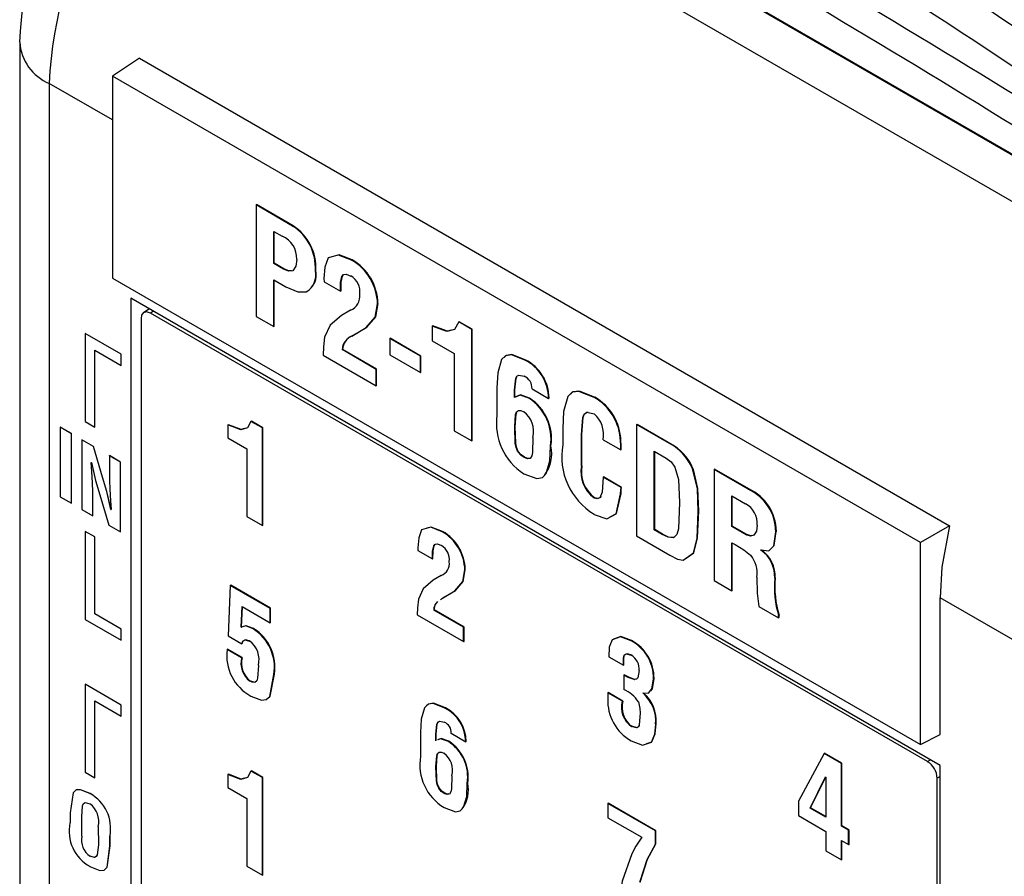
# Model space of a CAD drawing. Header units: millimetres. Extents: x 0 to 559, y 0 to 432.
# Tile 19 of 26: x 351 to 366, y 338 to 350. Entities that reach past the tile are written whole.
import ezdxf

# ---------------------------------------------------------------- set-up
doc = ezdxf.new("R2010")
doc.units = ezdxf.units.MM
doc.header["$LTSCALE"] = 2

msp = doc.modelspace()

# ---------------------------------------------------------------- linework, layer by layer
for p, q in [((354.911, 354.849), (368.558, 346.971)), ((354.98, 354.794), (368.628, 346.915)), ((354.395, 354.441), (368.869, 346.085)), ((351.167, 350.16), (351.167, 326.243)), ((352.947, 349.922), (352.545, 349.656)), ((352.947, 349.922), (364.977, 342.977)), ((351.606, 349.548), (351.606, 325.63)), ((352.545, 349.006), (351.606, 349.548)), ((364.546, 342.728), (352.545, 349.656)), ((352.545, 349.656), (352.545, 346.657)), ((354.677, 347.744), (354.684, 347.748)), ((354.677, 347.744), (354.677, 346.089)), ((355.221, 347.429), (354.677, 347.744)), ((355.228, 347.433), (354.684, 347.748)), ((354.94, 347.349), (355.064, 347.278)), ((354.94, 346.876), (354.94, 347.349)), ((354.948, 346.88), (354.948, 347.345)), ((355.221, 347.429), (355.228, 347.433)), ((356.096, 346.924), (356.103, 346.928)), ((354.94, 346.876), (354.948, 346.88)), ((355.085, 346.792), (354.94, 346.876)), ((355.092, 346.796), (354.948, 346.88)), ((355.085, 346.792), (355.092, 346.796)), ((355.559, 346.766), (355.566, 346.77)), ((352.545, 346.657), (364.546, 339.729)), ((354.94, 346.633), (355.121, 346.528)), ((354.94, 345.937), (354.94, 346.633)), ((354.948, 345.941), (354.948, 346.629)), ((355.686, 346.651), (355.687, 346.604)), ((355.954, 346.682), (355.962, 346.686)), ((355.962, 346.686), (355.978, 346.707)), ((355.687, 346.604), (355.933, 346.462)), ((355.933, 346.462), (355.94, 346.467)), ((364.838, 339.418), (352.818, 346.358)), ((352.818, 346.358), (352.818, 332.477)), ((353.093, 346.199), (353.009, 346.147)), ((356.08, 346.18), (355.945, 346.1)), ((356.08, 346.18), (356.087, 346.184)), ((356.482, 346.275), (356.489, 346.279)), ((352.969, 346.056), (352.969, 332.727)), ((353.153, 346.164), (353.111, 346.138)), ((364.653, 339.475), (353.111, 346.138)), ((354.677, 346.089), (354.94, 345.937)), ((354.94, 345.937), (354.948, 345.941)), ((356.1, 345.795), (356.314, 345.922)), ((356.107, 345.799), (356.321, 345.926)), ((356.314, 345.922), (356.321, 345.926)), ((357.294, 345.945), (357.301, 345.95)), ((357.294, 345.945), (357.295, 345.725)), ((357.688, 346.006), (357.695, 346.01)), ((357.881, 345.894), (357.688, 346.006)), ((357.889, 345.898), (357.695, 346.01)), ((357.881, 345.894), (357.889, 345.898)), ((357.881, 344.239), (357.881, 345.894)), ((357.889, 344.243), (357.889, 345.898)), ((352.14, 345.833), (352.141, 345.834)), ((352.675, 345.525), (352.14, 345.833)), ((352.14, 345.833), (352.14, 344.527)), ((352.676, 345.525), (352.141, 345.834)), ((356.1, 345.795), (356.107, 345.799)), ((356.663, 345.759), (356.67, 345.763)), ((356.663, 345.759), (356.663, 345.516)), ((357.118, 345.496), (356.663, 345.759)), ((357.125, 345.5), (356.67, 345.763)), ((352.282, 345.588), (352.675, 345.361)), ((352.282, 344.445), (352.282, 345.588)), ((352.283, 344.446), (352.283, 345.588)), ((355.955, 345.595), (355.962, 345.599)), ((356.461, 345.302), (355.955, 345.595)), ((356.468, 345.306), (355.962, 345.599)), ((357.295, 345.725), (357.618, 345.538)), ((352.675, 345.525), (352.676, 345.525)), ((352.675, 345.361), (352.675, 345.525)), ((352.676, 345.362), (352.676, 345.525)), ((355.673, 345.514), (356.461, 345.059)), ((356.663, 345.516), (357.118, 345.253)), ((357.118, 345.496), (357.125, 345.5)), ((357.118, 345.253), (357.118, 345.496)), ((357.125, 345.257), (357.125, 345.5)), ((357.618, 345.538), (357.618, 344.391)), ((358.67, 345.438), (358.677, 345.443)), ((352.675, 345.361), (352.676, 345.362)), ((356.461, 345.302), (356.468, 345.306)), ((356.461, 345.059), (356.461, 345.302)), ((356.468, 345.063), (356.468, 345.306)), ((357.118, 345.253), (357.125, 345.257)), ((356.461, 345.059), (356.468, 345.063)), ((358.255, 345.025), (358.256, 344.621)), ((358.777, 345.011), (359.023, 344.869)), ((358.515, 344.992), (358.523, 344.996)), ((358.515, 344.885), (358.515, 344.992)), ((358.522, 344.89), (358.523, 344.996)), ((358.73, 344.872), (358.738, 344.876)), ((359.023, 344.869), (359.03, 344.874)), ((359.7, 344.885), (359.707, 344.889)), ((351.769, 344.441), (351.77, 344.442)), ((351.934, 344.346), (351.769, 344.441)), ((351.769, 344.441), (351.769, 343.407)), ((351.934, 344.347), (351.77, 344.442)), ((352.14, 344.527), (352.282, 344.445)), ((352.282, 344.445), (352.283, 344.446)), ((354.259, 344.476), (354.266, 344.48)), ((354.259, 344.476), (354.259, 344.283)), ((354.602, 344.529), (354.61, 344.533)), ((354.772, 344.431), (354.602, 344.529)), ((354.779, 344.435), (354.61, 344.533)), ((354.772, 344.431), (354.779, 344.435)), ((354.772, 342.983), (354.772, 344.431)), ((354.779, 342.987), (354.779, 344.435)), ((358.519, 344.446), (358.526, 344.45)), ((358.519, 344.446), (358.526, 344.45)), ((358.519, 344.446), (358.519, 344.446)), ((358.526, 344.45), (358.526, 344.45)), ((359.232, 344.421), (359.232, 344.182)), ((360.329, 344.481), (360.336, 344.485)), ((360.329, 344.481), (360.329, 342.827)), ((360.887, 344.159), (360.329, 344.481)), ((360.894, 344.163), (360.336, 344.485)), ((351.934, 343.312), (351.934, 344.347)), ((351.934, 344.346), (351.934, 344.347)), ((351.934, 343.312), (351.934, 344.346)), ((354.259, 344.283), (354.541, 344.12)), ((357.618, 344.391), (357.881, 344.239)), ((359.51, 344.33), (359.517, 344.334)), ((359.51, 343.865), (359.51, 344.33)), ((359.517, 343.869), (359.517, 344.334)), ((352.09, 344.256), (352.09, 343.222)), ((352.261, 344.157), (352.09, 344.256)), ((352.09, 344.256), (352.091, 344.256)), ((352.262, 344.158), (352.091, 344.256)), ((352.261, 344.157), (352.262, 344.158)), ((352.398, 343.701), (352.261, 344.157)), ((352.399, 343.702), (352.262, 344.158)), ((357.881, 344.239), (357.889, 344.243)), ((359.05, 344.162), (359.058, 344.166)), ((359.832, 344.257), (360.096, 344.105)), ((360.09, 344.236), (360.097, 344.24)), ((360.887, 344.159), (360.894, 344.163)), ((352.665, 343.925), (352.5, 344.02)), ((352.5, 344.019), (352.5, 344.02)), ((352.664, 343.924), (352.5, 344.019)), ((352.5, 344.019), (352.5, 343.816)), ((354.541, 344.12), (354.541, 343.116)), ((358.66, 343.992), (358.667, 343.996)), ((360.096, 344.105), (360.103, 344.109)), ((360.592, 344.086), (360.77, 343.983)), ((360.592, 342.917), (360.592, 344.086)), ((360.599, 342.922), (360.599, 344.082)), ((352.229, 343.92), (352.231, 343.919)), ((352.664, 343.924), (352.665, 343.925)), ((352.664, 342.89), (352.664, 343.924)), ((352.665, 342.891), (352.665, 343.925)), ((359.51, 343.865), (359.517, 343.869)), ((352.398, 343.701), (352.399, 343.702)), ((359.833, 343.699), (359.84, 343.703)), ((360.099, 343.545), (359.833, 343.699)), ((360.106, 343.549), (359.84, 343.703)), ((361.167, 343.809), (361.174, 343.813)), ((361.48, 343.816), (361.487, 343.82)), ((361.48, 343.816), (361.48, 342.164)), ((361.988, 343.523), (361.48, 343.816)), ((361.995, 343.527), (361.487, 343.82)), ((352.246, 343.615), (352.247, 343.615)), ((360.099, 343.545), (360.106, 343.549)), ((351.769, 343.407), (351.934, 343.312)), ((352.355, 343.437), (352.492, 342.99)), ((359.699, 343.392), (359.706, 343.396)), ((360.093, 343.453), (360.1, 343.457)), ((361.744, 343.421), (361.947, 343.304)), ((361.744, 342.969), (361.744, 343.421)), ((361.751, 342.973), (361.751, 343.417)), ((361.988, 343.523), (361.995, 343.527)), ((351.934, 343.312), (351.934, 343.312)), ((352.255, 343.127), (352.255, 343.321)), ((352.255, 343.127), (352.255, 343.321)), ((352.255, 343.321), (352.255, 343.321)), ((352.09, 343.222), (352.255, 343.127)), ((352.255, 343.127), (352.255, 343.127)), ((352.524, 343.218), (352.522, 343.219)), ((352.522, 343.219), (352.523, 343.219)), ((352.525, 343.218), (352.523, 343.219)), ((354.541, 343.116), (354.772, 342.983)), ((361.246, 343.193), (361.253, 343.197)), ((352.492, 342.99), (352.664, 342.89)), ((354.772, 342.983), (354.779, 342.987)), ((361.744, 342.969), (361.751, 342.973)), ((361.959, 342.844), (361.744, 342.969)), ((361.966, 342.848), (361.751, 342.973)), ((364.977, 342.977), (364.546, 342.728)), ((352.14, 342.894), (352.14, 341.587)), ((352.282, 342.812), (352.14, 342.894)), ((352.14, 342.894), (352.141, 342.894)), ((352.283, 342.813), (352.141, 342.894)), ((352.282, 342.812), (352.283, 342.813)), ((352.282, 341.669), (352.282, 342.812)), ((352.283, 341.669), (352.283, 342.813)), ((352.664, 342.89), (352.665, 342.891)), ((357.441, 342.89), (357.448, 342.894)), ((360.329, 342.827), (360.823, 342.541)), ((360.592, 342.917), (360.599, 342.922)), ((360.71, 342.849), (360.592, 342.917)), ((360.717, 342.853), (360.599, 342.922)), ((360.71, 342.849), (360.717, 342.853)), ((361.959, 342.844), (361.966, 342.848)), ((362.398, 342.89), (362.405, 342.894)), ((357.317, 342.679), (357.324, 342.683)), ((357.324, 342.683), (357.339, 342.7)), ((361.744, 342.012), (361.744, 342.726)), ((361.744, 342.726), (361.792, 342.698)), ((361.751, 342.016), (361.751, 342.722)), ((364.546, 339.729), (364.546, 342.728)), ((357.082, 342.651), (357.082, 342.61)), ((357.082, 342.61), (357.298, 342.486)), ((362.177, 342.617), (362.177, 342.622)), ((362.177, 342.617), (362.183, 342.621)), ((357.298, 342.486), (357.305, 342.49)), ((357.427, 342.239), (357.308, 342.169)), ((357.427, 342.239), (357.434, 342.243)), ((357.778, 342.322), (357.785, 342.326)), ((354.293, 342.093), (354.262, 341.344)), ((354.293, 342.093), (354.301, 342.097)), ((354.887, 341.75), (354.293, 342.093)), ((354.894, 341.754), (354.301, 342.097)), ((361.48, 342.164), (361.744, 342.012)), ((362.381, 342.199), (362.388, 342.203)), ((357.445, 341.903), (357.632, 342.013)), ((357.452, 341.907), (357.639, 342.017)), ((357.632, 342.013), (357.639, 342.017)), ((361.744, 342.012), (361.751, 342.016)), ((357.417, 341.882), (357.445, 341.903)), ((357.445, 341.903), (357.452, 341.907)), ((366.05, 341.209), (364.838, 341.909)), ((364.838, 339.876), (364.838, 341.909)), ((352.675, 341.442), (352.282, 341.669)), ((352.282, 341.669), (352.283, 341.669)), ((352.676, 341.442), (352.283, 341.669)), ((354.455, 341.471), (354.469, 341.779)), ((354.462, 341.475), (354.476, 341.775)), ((354.469, 341.779), (354.887, 341.538)), ((354.887, 341.75), (354.894, 341.754)), ((354.887, 341.538), (354.887, 341.75)), ((354.894, 341.542), (354.894, 341.754)), ((357.071, 341.656), (357.76, 341.258)), ((357.317, 341.727), (357.324, 341.731)), ((357.76, 341.471), (357.317, 341.727)), ((357.767, 341.475), (357.324, 341.731)), ((362.146, 341.779), (362.439, 341.61)), ((362.439, 341.645), (362.446, 341.649)), ((362.439, 341.61), (362.439, 341.645)), ((362.446, 341.614), (362.446, 341.649)), ((352.14, 341.587), (352.675, 341.279)), ((354.887, 341.538), (354.894, 341.542)), ((362.439, 341.61), (362.446, 341.614)), ((352.675, 341.279), (352.675, 341.442)), ((352.675, 341.442), (352.676, 341.442)), ((352.676, 341.279), (352.676, 341.442)), ((354.262, 341.344), (354.465, 341.227)), ((354.455, 341.471), (354.462, 341.475)), ((354.634, 341.449), (354.641, 341.453)), ((357.76, 341.471), (357.767, 341.475)), ((357.76, 341.258), (357.76, 341.471)), ((357.767, 341.262), (357.767, 341.475)), ((352.675, 341.279), (352.676, 341.279)), ((354.465, 341.227), (354.472, 341.231)), ((357.76, 341.258), (357.767, 341.262)), ((360.249, 341.27), (360.256, 341.274)), ((354.247, 341.141), (354.254, 341.145)), ((354.462, 341.017), (354.247, 341.141)), ((354.469, 341.021), (354.254, 341.145)), ((354.462, 341.017), (354.469, 341.021)), ((359.918, 341.032), (360.133, 340.908)), ((360.133, 341.01), (360.14, 341.014)), ((360.133, 340.908), (360.133, 341.01)), ((360.133, 340.908), (360.14, 340.912)), ((360.14, 340.912), (360.14, 341.014)), ((354.943, 340.768), (354.95, 340.773)), ((360.138, 340.76), (360.145, 340.764)), ((360.138, 340.76), (360.138, 340.548)), ((352.675, 340.316), (352.14, 340.625)), ((352.14, 340.625), (352.141, 340.625)), ((352.14, 340.625), (352.14, 339.318)), ((352.676, 340.316), (352.141, 340.625)), ((354.58, 340.674), (354.587, 340.678)), ((360.292, 340.693), (360.299, 340.697)), ((360.583, 340.704), (360.59, 340.708)), ((359.902, 340.496), (359.91, 340.5)), ((359.902, 340.496), (359.902, 340.411)), ((360.118, 340.372), (359.902, 340.496)), ((360.125, 340.376), (359.91, 340.5)), ((360.428, 340.491), (360.427, 340.495)), ((360.428, 340.491), (360.434, 340.495)), ((352.282, 340.38), (352.675, 340.152)), ((352.282, 339.237), (352.282, 340.38)), ((352.283, 339.237), (352.283, 340.379)), ((360.118, 340.372), (360.125, 340.376)), ((352.675, 340.316), (352.676, 340.316)), ((352.675, 340.152), (352.675, 340.316)), ((352.676, 340.153), (352.676, 340.316)), ((357.482, 340.27), (357.489, 340.274)), ((352.675, 340.152), (352.676, 340.153)), ((360.614, 340.032), (360.621, 340.036)), ((357.12, 339.908), (357.12, 339.554)), ((357.347, 339.879), (357.354, 339.883)), ((357.354, 339.79), (357.354, 339.883)), ((357.576, 339.896), (357.791, 339.772)), ((360.254, 339.995), (360.261, 340)), ((357.347, 339.786), (357.347, 339.879)), ((357.535, 339.774), (357.542, 339.778)), ((357.791, 339.772), (357.798, 339.776)), ((364.546, 339.729), (364.838, 339.876)), ((363.114, 339.596), (362.734, 338.886)), ((363.114, 339.596), (363.121, 339.6)), ((363.372, 339.447), (363.114, 339.596)), ((363.379, 339.451), (363.121, 339.6)), ((363.372, 339.447), (363.379, 339.451)), ((363.372, 338.518), (363.372, 339.447)), ((363.379, 338.522), (363.379, 339.451)), ((364.653, 339.475), (364.697, 339.5)), ((352.14, 339.318), (352.282, 339.237)), ((354.602, 339.336), (354.61, 339.34)), ((354.772, 339.238), (354.602, 339.336)), ((354.779, 339.242), (354.61, 339.34)), ((357.35, 339.401), (357.357, 339.405)), ((364.838, 325.537), (364.838, 339.418)), ((352.282, 339.237), (352.283, 339.237)), ((354.259, 339.283), (354.266, 339.287)), ((354.259, 339.283), (354.259, 339.09)), ((354.772, 339.238), (354.779, 339.242)), ((354.772, 337.79), (354.772, 339.238)), ((354.779, 337.794), (354.779, 339.242)), ((357.815, 339.153), (357.822, 339.157)), ((362.907, 338.786), (363.138, 339.248)), ((362.914, 338.79), (363.141, 339.244)), ((363.138, 339.248), (363.141, 339.246)), ((363.141, 339.246), (363.141, 338.651)), ((364.838, 339.255), (364.794, 339.23)), ((364.794, 325.901), (364.794, 339.23)), ((354.259, 339.09), (354.541, 338.926)), ((357.474, 339.004), (357.481, 339.008)), ((352.211, 339.003), (352.212, 339.003)), ((354.541, 338.926), (354.541, 337.923)), ((359.902, 338.855), (359.909, 338.859)), ((360.617, 338.45), (359.909, 338.859)), ((362.734, 338.886), (362.734, 338.673)), ((351.914, 338.716), (351.914, 338.566)), ((360.61, 338.446), (359.902, 338.855)), ((359.902, 338.855), (359.904, 338.641)), ((362.907, 338.786), (362.914, 338.79)), ((363.141, 338.651), (362.907, 338.786)), ((363.141, 338.659), (362.914, 338.79)), ((352.088, 338.368), (352.088, 338.659)), ((352.088, 338.658), (352.088, 338.659)), ((352.088, 338.368), (352.088, 338.658)), ((359.904, 338.641), (360.406, 338.352)), ((362.734, 338.673), (363.141, 338.438)), ((352.334, 338.51), (352.335, 338.242)), ((360.61, 338.446), (360.617, 338.45)), ((360.61, 338.251), (360.61, 338.446)), ((360.617, 338.255), (360.617, 338.45)), ((363.141, 338.438), (363.141, 338.152)), ((363.372, 338.518), (363.379, 338.522)), ((363.479, 338.456), (363.372, 338.518)), ((363.486, 338.46), (363.379, 338.522)), ((363.479, 338.456), (363.486, 338.46)), ((363.479, 338.243), (363.479, 338.456)), ((363.486, 338.247), (363.486, 338.46)), ((352.088, 338.368), (352.088, 338.368)), ((352.508, 338.372), (352.509, 338.373)), ((352.508, 338.223), (352.508, 338.372)), ((352.509, 338.223), (352.509, 338.373)), ((363.372, 338.305), (363.479, 338.243)), ((363.372, 338.019), (363.372, 338.305)), ((363.379, 338.023), (363.379, 338.301)), ((352.508, 338.223), (352.509, 338.223)), ((360.61, 338.251), (360.617, 338.255)), ((363.141, 338.152), (363.372, 338.019)), ((363.479, 338.243), (363.486, 338.247)), ((352.211, 338.069), (352.212, 338.07)), ((363.372, 338.019), (363.379, 338.023)), ((354.541, 337.923), (354.772, 337.79)), ((354.772, 337.79), (354.779, 337.794))]:
    msp.add_line(p, q)
at = {"flags": 128}
for points in [[(355.281, 346.935), (355.27, 346.832), (355.225, 346.763), (355.159, 346.759), (355.085, 346.792)], [(356.096, 346.924), (355.904, 346.999), (355.749, 346.958), (355.698, 346.82), (355.686, 346.651)], [(356.103, 346.928), (355.911, 347.003), (355.768, 346.965)], [(355.203, 346.765), (355.166, 346.763), (355.092, 346.796)], [(355.933, 346.462), (355.934, 346.593), (355.954, 346.682)], [(355.94, 346.467), (355.941, 346.597), (355.962, 346.686)], [(355.954, 346.682), (355.978, 346.711), (356.016, 346.716), (356.084, 346.688)], [(355.121, 346.528), (355.299, 346.452), (355.424, 346.453)], [(356.314, 345.922), (356.449, 346.077), (356.482, 346.275)], [(356.321, 345.926), (356.456, 346.081), (356.489, 346.279)], [(353.111, 346.138), (353.052, 346.157), (353.001, 346.141), (352.977, 346.105), (352.969, 346.056)], [(355.945, 346.1), (355.778, 345.956), (355.696, 345.781)], [(357.688, 346.006), (357.626, 345.895), (357.513, 345.864), (357.294, 345.945)], [(357.577, 345.883), (357.52, 345.868), (357.301, 345.95)], [(355.696, 345.781), (355.68, 345.634), (355.673, 345.514)], [(358.67, 345.438), (358.47, 345.517), (358.384, 345.503), (358.323, 345.446), (358.267, 345.252), (358.255, 345.025)], [(358.677, 345.443), (358.477, 345.521), (358.392, 345.507), (358.361, 345.479)], [(358.515, 344.992), (358.534, 345.169), (358.552, 345.201), (358.582, 345.216), (358.66, 345.201)], [(358.523, 344.996), (358.541, 345.173), (358.55, 345.188)], [(358.73, 344.872), (358.598, 344.917), (358.515, 344.885)], [(358.738, 344.876), (358.605, 344.921), (358.522, 344.89)], [(359.7, 344.885), (359.474, 344.973), (359.375, 344.964), (359.307, 344.898), (359.245, 344.678), (359.232, 344.421)], [(359.707, 344.889), (359.481, 344.977), (359.382, 344.968), (359.347, 344.934)], [(358.519, 344.446), (358.533, 344.631), (358.548, 344.669), (358.575, 344.69), (358.612, 344.689), (358.654, 344.673)], [(358.526, 344.45), (358.54, 344.635), (358.551, 344.662)], [(359.51, 344.33), (359.529, 344.587), (359.55, 344.638), (359.589, 344.664), (359.699, 344.642)], [(359.517, 344.334), (359.536, 344.591), (359.557, 344.642), (359.596, 344.668), (359.612, 344.665)], [(354.602, 344.529), (354.548, 344.432), (354.45, 344.405), (354.259, 344.476)], [(354.503, 344.421), (354.457, 344.409), (354.266, 344.48)], [(358.66, 343.992), (358.609, 344.026), (358.565, 344.079), (358.539, 344.143), (358.528, 344.207), (358.519, 344.446)], [(358.667, 343.996), (358.617, 344.03), (358.572, 344.083), (358.546, 344.148), (358.535, 344.211), (358.526, 344.45)], [(358.787, 344.291), (358.782, 344.066), (358.773, 344.015), (358.75, 343.979), (358.708, 343.973), (358.66, 343.992)], [(358.656, 343.751), (358.848, 343.68), (358.93, 343.695), (358.986, 343.755), (359.04, 343.941), (359.05, 344.162)], [(360.096, 344.105), (360.095, 344.177), (360.09, 344.236)], [(360.103, 344.109), (360.102, 344.181), (360.097, 344.24)], [(358.738, 343.981), (358.715, 343.978), (358.667, 343.996)], [(360.77, 343.983), (360.841, 343.929), (360.899, 343.848), (360.95, 343.665), (360.968, 343.325)], [(352.247, 343.615), (352.238, 343.786), (352.229, 343.92)], [(352.246, 343.615), (352.237, 343.785), (352.229, 343.92)], [(352.231, 343.919), (352.294, 343.65), (352.355, 343.437)], [(352.522, 343.219), (352.459, 343.488), (352.398, 343.701)], [(352.523, 343.219), (352.459, 343.488), (352.399, 343.702)], [(352.5, 343.816), (352.503, 343.652), (352.508, 343.521)], [(359.833, 343.699), (359.818, 343.48), (359.785, 343.394), (359.746, 343.38), (359.699, 343.392)], [(361.246, 343.193), (361.232, 343.528), (361.167, 343.809)], [(361.253, 343.197), (361.239, 343.532), (361.174, 343.813)], [(352.255, 343.321), (352.251, 343.485), (352.246, 343.615)], [(352.255, 343.321), (352.252, 343.485), (352.247, 343.615)], [(360.093, 343.453), (360.096, 343.505), (360.099, 343.545)], [(360.1, 343.457), (360.103, 343.509), (360.106, 343.549)], [(352.508, 343.521), (352.517, 343.351), (352.524, 343.218)], [(359.7, 343.148), (359.888, 343.082), (360.024, 343.155), (360.093, 343.453)], [(359.8, 343.42), (359.792, 343.398), (359.753, 343.384), (359.706, 343.396)], [(359.938, 343.109), (360.031, 343.16), (360.1, 343.457)], [(360.968, 343.325), (360.95, 342.934), (360.928, 342.85), (360.876, 342.801), (360.797, 342.807), (360.71, 342.849)], [(361.024, 342.469), (361.173, 342.575), (361.229, 342.794), (361.246, 343.193)], [(361.066, 342.498), (361.18, 342.579), (361.236, 342.798), (361.253, 343.197)], [(357.441, 342.89), (357.272, 342.956), (357.137, 342.92), (357.093, 342.799), (357.082, 342.651)], [(357.448, 342.894), (357.279, 342.96), (357.212, 342.942)], [(362.119, 342.988), (362.109, 342.9), (362.073, 342.838), (362.021, 342.825), (361.959, 342.844)], [(364.977, 342.977), (364.865, 342.366), (364.838, 341.909)], [(360.919, 342.839), (360.883, 342.805), (360.804, 342.811), (360.717, 342.853)], [(362.043, 342.833), (362.028, 342.829), (361.966, 342.848)], [(362.177, 342.622), (362.294, 342.607), (362.366, 342.683), (362.398, 342.89)], [(362.34, 342.652), (362.373, 342.687), (362.405, 342.894)], [(357.298, 342.486), (357.299, 342.601), (357.317, 342.679)], [(357.305, 342.49), (357.306, 342.605), (357.324, 342.683)], [(357.317, 342.679), (357.338, 342.704), (357.371, 342.708), (357.431, 342.684)], [(361.792, 342.698), (361.923, 342.619), (362.024, 342.542)], [(360.823, 342.541), (360.938, 342.484), (361.024, 342.469)], [(357.632, 342.013), (357.749, 342.149), (357.778, 342.322)], [(357.639, 342.017), (357.756, 342.153), (357.785, 342.326)], [(357.308, 342.169), (357.162, 342.043), (357.091, 341.89)], [(362.118, 342.217), (362.122, 341.977), (362.146, 341.779)], [(357.091, 341.89), (357.077, 341.761), (357.071, 341.656)], [(357.324, 341.731), (357.34, 341.802), (357.377, 341.852)], [(354.641, 341.453), (354.532, 341.494), (354.462, 341.475)], [(354.634, 341.449), (354.525, 341.49), (354.455, 341.471)], [(354.465, 341.227), (354.48, 341.267), (354.513, 341.284), (354.58, 341.267)], [(354.472, 341.231), (354.487, 341.271), (354.494, 341.274)], [(354.511, 341.283), (354.52, 341.288), (354.587, 341.271)], [(360.249, 341.27), (360.09, 341.331), (359.967, 341.286), (359.924, 341.175), (359.918, 341.032)], [(360.256, 341.274), (360.097, 341.335), (359.988, 341.295)], [(360.133, 341.01), (360.145, 341.057), (360.177, 341.078), (360.25, 341.056)], [(360.14, 341.014), (360.152, 341.061), (360.159, 341.066)], [(360.176, 341.077), (360.184, 341.082), (360.257, 341.06)], [(354.712, 340.904), (354.699, 340.716), (354.687, 340.676), (354.661, 340.653), (354.622, 340.655), (354.58, 340.674)], [(354.601, 340.45), (354.76, 340.39), (354.829, 340.399), (354.88, 340.442), (354.943, 340.768)], [(354.87, 340.432), (354.887, 340.446), (354.95, 340.773)], [(360.292, 340.693), (360.207, 340.724), (360.138, 340.76)], [(360.299, 340.697), (360.214, 340.728), (360.145, 340.764)], [(360.368, 340.827), (360.35, 340.721), (360.326, 340.699), (360.292, 340.693)], [(354.643, 340.658), (354.629, 340.659), (354.587, 340.678)], [(360.345, 340.714), (360.333, 340.703), (360.299, 340.697)], [(360.427, 340.495), (360.509, 340.494), (360.558, 340.555), (360.583, 340.704)], [(360.54, 340.528), (360.565, 340.559), (360.59, 340.708)], [(357.482, 340.27), (357.308, 340.338), (357.233, 340.327), (357.179, 340.276), (357.13, 340.107), (357.12, 339.908)], [(357.489, 340.274), (357.315, 340.343), (357.24, 340.331), (357.21, 340.303)], [(360.356, 340.364), (360.38, 340.267), (360.383, 340.196)], [(360.383, 340.196), (360.37, 340.024), (360.356, 339.991), (360.329, 339.975), (360.254, 339.995)], [(357.347, 339.879), (357.363, 340.034), (357.379, 340.062), (357.406, 340.075), (357.474, 340.062)], [(357.354, 339.883), (357.37, 340.038), (357.386, 340.066), (357.41, 340.078)], [(360.249, 339.786), (360.418, 339.721), (360.551, 339.767), (360.601, 339.883), (360.614, 340.032)], [(360.484, 339.745), (360.558, 339.772), (360.608, 339.887), (360.621, 340.036)], [(360.37, 340.012), (360.363, 339.995), (360.336, 339.979), (360.261, 340)], [(357.535, 339.774), (357.419, 339.813), (357.375, 339.797)], [(357.542, 339.778), (357.426, 339.817), (357.383, 339.801)], [(357.35, 339.401), (357.363, 339.563), (357.375, 339.596), (357.399, 339.615), (357.432, 339.614), (357.468, 339.6)], [(357.357, 339.405), (357.37, 339.567), (357.377, 339.587)], [(354.602, 339.336), (354.548, 339.239), (354.45, 339.211), (354.259, 339.283)], [(357.474, 339.004), (357.429, 339.033), (357.391, 339.08), (357.368, 339.137), (357.358, 339.192), (357.35, 339.401)], [(357.481, 339.008), (357.437, 339.038), (357.398, 339.084), (357.375, 339.141), (357.365, 339.196), (357.357, 339.405)], [(354.503, 339.228), (354.457, 339.216), (354.266, 339.287)], [(357.47, 338.793), (357.638, 338.731), (357.71, 338.745), (357.759, 338.797), (357.806, 338.96), (357.815, 339.153)], [(357.585, 339.266), (357.58, 339.069), (357.573, 339.025), (357.552, 338.993), (357.516, 338.988), (357.474, 339.004)], [(352.211, 339.003), (352.069, 339.059), (352.006, 339.055), (351.962, 339.014), (351.914, 338.716)], [(352.212, 339.003), (352.07, 339.059), (352.007, 339.055), (351.974, 339.025)], [(357.543, 338.995), (357.523, 338.992), (357.481, 339.008)], [(352.088, 338.658), (352.1, 338.821), (352.115, 338.852), (352.141, 338.866), (352.211, 338.851)], [(352.088, 338.659), (352.101, 338.821), (352.107, 338.835)], [(360.406, 338.352), (360.319, 338.221), (360.261, 338.106)], [(352.335, 338.242), (352.319, 338.092), (352.304, 338.064), (352.278, 338.052), (352.211, 338.069)], [(352.211, 337.918), (352.358, 337.86), (352.422, 337.865), (352.466, 337.909), (352.508, 338.223)], [(352.453, 337.895), (352.467, 337.909), (352.509, 338.223)], [(360.376, 337.683), (360.487, 338.022), (360.61, 338.251)], [(360.383, 337.687), (360.494, 338.026), (360.617, 338.255)], [(352.281, 338.053), (352.279, 338.052), (352.212, 338.07)], [(360.261, 338.106), (360.117, 337.7), (360.059, 337.335)]]:
    msp.add_lwpolyline(points, dxfattribs=at)
for centre, radius, start, end in [((334.208, 303.308), 57.403, 51.88338, 68.122), ((334.094, 303.182), 56.943, 51.8834, 68.122), ((263.913, 183.67), 194.6, 57.98247, 62.0229), ((334.082, 302.71), 56.84, 52.27, 67.7354), ((263.682, 183.348), 194.6, 57.98247, 62.0229), ((356.562, 349.974), 5.399, 122.8444, 178.02), ((357.794, 349.263), 6.195, 123.2856, 177.3624), ((351.885, 350.211), 0.72, 184.0631, 247.2289), ((354.826, 346.811), 0.734, 356.5016, 57.44), ((354.833, 346.815), 0.734, 356.5016, 57.44), ((354.935, 346.956), 0.347, 356.5778, 68.1786), ((355.711, 346.256), 0.771, 1.3504, 60.0077), ((355.718, 346.261), 0.771, 1.3504, 60.0077), ((355.275, 346.703), 0.291, 300.7382, 12.61), ((355.282, 346.707), 0.291, 300.7382, 12.61), ((355.943, 346.45), 0.278, 353.0457, 59.2781), ((355.996, 346.387), 0.224, 292.2066, 7.3971), ((356.189, 345.578), 0.235, 112.169, 175.8356), ((356.196, 345.582), 0.235, 112.169, 175.8356), ((358.385, 344.868), 0.645, 0.5213, 63.0628), ((358.378, 344.864), 0.645, 0.5213, 63.0628), ((358.584, 345.023), 0.193, 356.2855, 66.989), ((358.341, 344.269), 0.718, 351.4184, 57.1084), ((358.348, 344.273), 0.718, 351.4184, 57.1084), ((359.313, 344.21), 0.778, 1.8625, 60.1451), ((359.32, 344.214), 0.778, 1.8625, 60.1451), ((359.128, 344.495), 0.881, 171.8352, 237.6126), ((358.44, 344.384), 0.359, 344.9905, 53.4), ((359.432, 344.334), 0.407, 349.0681, 49.0855), ((358.521, 344.052), 0.548, 323.3938, 11.9446), ((360.22, 344.007), 1.003, 169.9439, 238.8114), ((360.471, 343.539), 0.746, 21.2672, 56.1825), ((360.478, 343.543), 0.746, 21.2672, 56.1825), ((359.977, 343.778), 0.475, 169.4124, 234.2139), ((359.984, 343.782), 0.475, 169.4124, 234.2139), ((361.691, 342.881), 0.707, 0.7279, 65.2021), ((361.699, 342.886), 0.707, 0.7279, 65.2021), ((361.802, 343.02), 0.319, 354.1799, 62.9072), ((357.104, 342.306), 0.675, 1.3504, 60.0077), ((357.111, 342.31), 0.675, 1.3504, 60.0077), ((357.306, 342.475), 0.243, 353.1341, 59.1897), ((361.711, 342.276), 0.411, 351.7724, 40.2956), ((361.897, 342.221), 0.485, 357.3873, 54.7738), ((361.904, 342.225), 0.485, 357.3873, 54.7738), ((357.353, 342.42), 0.196, 292.1626, 7.441), ((363.883, 342.075), 1.507, 175.2849, 196.5955), ((363.89, 342.079), 1.507, 175.2849, 196.5955), ((357.468, 341.732), 0.151, 128.2674, 182.1071), ((354.265, 340.871), 0.686, 351.398, 57.4309), ((354.272, 340.875), 0.686, 351.398, 57.4309), ((354.382, 340.99), 0.341, 345.3536, 54.4866), ((359.953, 340.714), 0.629, 359.1502, 62.0217), ((359.96, 340.718), 0.629, 359.1502, 62.0217), ((354.93, 341.054), 0.689, 172.802, 241.4116), ((360.132, 340.851), 0.237, 354.172, 59.9768), ((354.793, 340.939), 0.34, 166.8531, 231.2146), ((354.8, 340.943), 0.34, 166.8531, 231.2146), ((359.948, 340.101), 0.485, 32.8068, 66.8916), ((360.068, 340.078), 0.547, 355.1306, 48.9705), ((360.075, 340.082), 0.547, 355.1306, 48.9705), ((360.576, 340.376), 0.674, 176.9792, 240.9629), ((360.458, 340.282), 0.352, 165.2017, 234.5813), ((360.465, 340.286), 0.352, 165.2017, 234.5813), ((357.228, 339.768), 0.563, 0.4248, 63.1047), ((357.235, 339.772), 0.563, 0.4248, 63.1047), ((357.407, 339.906), 0.17, 356.4351, 66.8394), ((357.194, 339.246), 0.628, 351.4182, 57.1086), ((357.201, 339.25), 0.628, 351.4182, 57.1086), ((357.284, 339.348), 0.312, 344.7085, 53.682), ((357.853, 339.431), 0.743, 170.4324, 239.0375), ((364.488, 339.216), 0.307, 2.5403, 57.4597), ((357.351, 339.057), 0.482, 324.0568, 11.8923), ((351.92, 338.48), 0.598, 349.6329, 60.8621), ((351.92, 338.48), 0.598, 349.6329, 60.8621), ((352.003, 338.583), 0.339, 347.6373, 52.189), ((352.501, 338.443), 0.6, 168.1358, 241.1054), ((352.382, 338.315), 0.299, 169.7199, 235.2201), ((352.382, 338.315), 0.299, 169.7199, 235.2201)]:
    msp.add_arc(centre, radius, start, end)

doc.saveas('drawing.dxf')
